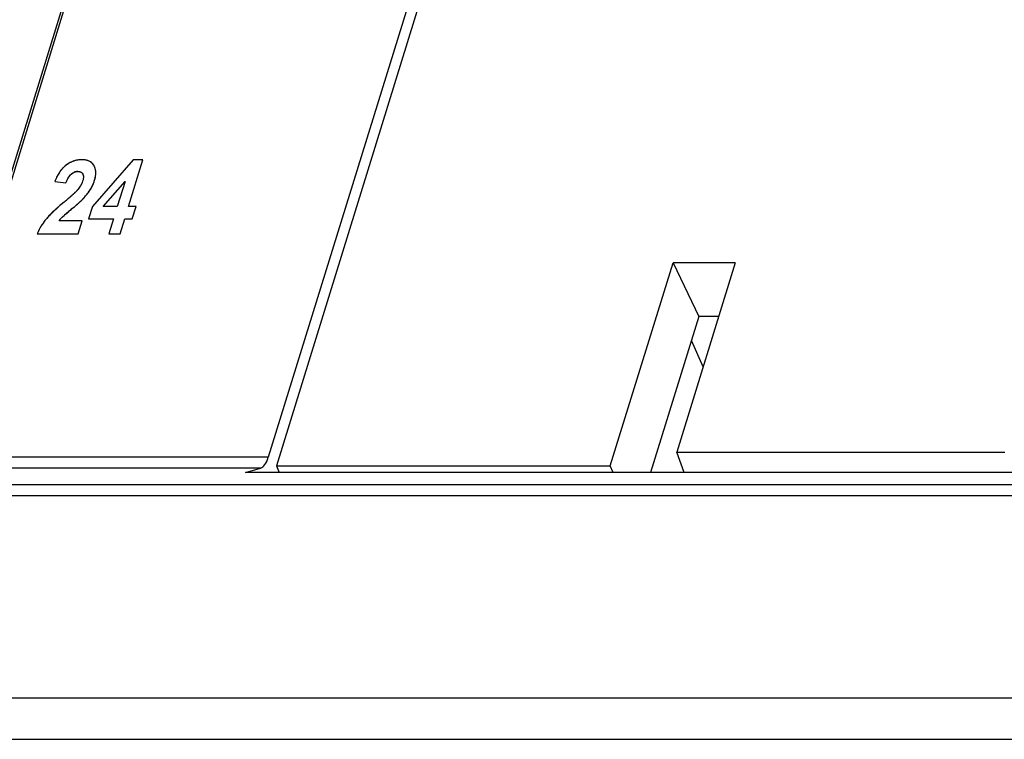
# Model space of a CAD drawing. Header units: millimetres. Extents: x 0 to 420, y 0 to 297.
# Tile 84 of 119: x 247 to 264, y 200 to 212. Entities that reach past the tile are written whole.
import ezdxf

# ---------------------------------------------------------------- set-up
doc = ezdxf.new("R2010")
doc.units = ezdxf.units.MM
doc.header["$LTSCALE"] = 23.1
doc.layers.get('0').update_dxf_attribs({"linetype": 'CONTINUOUS'})
doc.layers.add('03___PRT_ALL_CURVES', color=7, linetype='CONTINUOUS')
doc.layers.add('PRITING', color=7, linetype='CONTINUOUS')

msp = doc.modelspace()

# ---------------------------------------------------------------- linework, layer by layer
at = {"color": 7, "linetype": 'Continuous'}
for p, q in [((246.306, 207.348), (260.918, 254.634)), ((246.313, 207.491), (260.837, 254.491)), ((262.662, 241.437), (251.411, 205.029)), ((262.631, 240.743), (251.549, 204.882)), ((257.219, 204.882), (258.286, 208.332)), ((259.343, 208.332), (258.286, 208.332)), ((258.286, 208.332), (258.725, 207.42)), ((259.343, 208.332), (258.349, 205.117)), ((258.725, 207.42), (257.906, 204.767)), ((259.061, 207.42), (258.725, 207.42)), ((258.796, 206.563), (258.599, 207.01)), ((258.349, 205.117), (263.924, 205.117)), ((258.475, 204.767), (258.349, 205.117)), ((251.411, 205.029), (212.459, 205.029)), ((251.28, 204.843), (212.329, 204.843)), ((251.023, 204.767), (251.28, 204.843)), ((270.423, 204.767), (251.023, 204.767)), ((251.549, 204.882), (257.219, 204.882)), ((251.549, 204.882), (251.596, 204.767)), ((257.269, 204.767), (257.219, 204.882)), ((211.419, 204.567), (272.802, 204.567)), ((211.289, 204.381), (272.671, 204.381)), ((210.24, 200.94), (271.608, 200.94)), ((210.271, 200.238), (271.639, 200.238))]:
    msp.add_line(p, q, dxfattribs=at)
msp.add_ellipse((251.257, 205.34), major_axis=(-0.001, 0.5), ratio=0.391935, start_param=-3.027916, end_param=-2.242518, dxfattribs=at)
at = {"layer": '03___PRT_ALL_CURVES', "color": 4, "linetype": 'Continuous'}
for p, q in [((249.115, 210.081), (248.422, 209.285)), ((249.036, 209.286), (249.282, 210.081)), ((249.282, 210.081), (249.115, 210.081)), ((247.784, 209.71), (247.974, 209.686)), ((248.607, 209.286), (248.977, 209.714)), ((248.977, 209.714), (248.844, 209.286)), ((248.171, 209.568), (248.163, 209.56)), ((248.422, 209.285), (248.357, 209.075)), ((248.844, 209.286), (248.607, 209.286)), ((249.164, 209.286), (249.036, 209.286)), ((249.099, 209.075), (249.164, 209.286)), ((248.249, 209.046), (247.856, 209.046)), ((248.18, 208.823), (248.249, 209.046)), ((248.357, 209.075), (248.779, 209.075)), ((248.779, 209.075), (248.701, 208.823)), ((248.893, 208.823), (248.971, 209.075)), ((248.971, 209.075), (249.099, 209.075)), ((247.487, 208.823), (248.18, 208.823)), ((248.701, 208.823), (248.893, 208.823))]:
    msp.add_line(p, q, dxfattribs=at)
for centre, radius, start, end in [((248.308, 209.579), 0.529, 139.2457, 141.3772), ((248.28, 209.604), 0.492, 136.1229, 139.2563), ((248.253, 209.63), 0.454, 132.8531, 136.122), ((248.232, 209.653), 0.423, 129.3503, 132.8531), ((248.215, 209.673), 0.397, 125.9034, 129.3468), ((248.284, 209.579), 0.513, 122.1223, 125.9117), ((248.264, 209.61), 0.476, 117.4808, 122.1278), ((248.252, 209.632), 0.451, 114.5676, 117.4617), ((248.247, 209.645), 0.437, 111.558, 114.5667), ((248.243, 209.655), 0.427, 108.5118, 111.5565), ((248.24, 209.662), 0.419, 105.328, 108.5104), ((248.239, 209.665), 0.416, 102.2356, 105.3261), ((248.24, 209.665), 0.416, 99.1579, 102.2339), ((248.24, 209.661), 0.42, 96.005, 99.1561), ((248.241, 209.653), 0.428, 92.9247, 96.0035), ((248.241, 209.643), 0.439, 89.9928, 92.9238), ((248.242, 209.654), 0.427, 86.7092, 90.0428), ((248.245, 209.715), 0.366, 82.9952, 86.7125), ((248.252, 209.766), 0.315, 78.9147, 82.9968), ((248.26, 209.807), 0.273, 74.4357, 78.9156), ((248.269, 209.839), 0.239, 69.5459, 74.435), ((248.291, 209.889), 0.185, 52.8361, 61.6004), ((248.296, 209.896), 0.176, 46.7932, 52.7884), ((248.296, 209.896), 0.176, 37.3006, 46.7664), ((248.286, 209.889), 0.188, 29.2498, 37.2766), ((248.247, 209.867), 0.233, 24.3999, 29.3194), ((248.246, 209.866), 0.234, 19.8712, 24.3944), ((248.24, 209.864), 0.24, 15.1858, 19.865), ((248.23, 209.861), 0.251, 10.7589, 15.1819), ((248.692, 209.355), 0.974, 155.3282, 156.6757), ((248.606, 209.395), 0.88, 152.4219, 155.3536), ((248.518, 209.44), 0.781, 150.0236, 152.4083), ((248.454, 209.477), 0.707, 147.5611, 150.0231), ((248.4, 209.512), 0.643, 145.0137, 147.5606), ((248.347, 209.549), 0.579, 141.402, 145.0296), ((248.197, 209.687), 0.201, 125.8327, 132.1126), ((248.175, 209.722), 0.16, 108.3173, 115.6296), ((248.174, 209.726), 0.156, 100.8611, 108.2975), ((248.175, 209.721), 0.16, 89.923, 100.805), ((247.945, 209.892), 0.54, 342.802, 345.4469), ((248.004, 209.877), 0.479, 345.444, 348.3938), ((248.055, 209.866), 0.428, 348.3954, 351.4365), ((248.215, 209.859), 0.266, 6.4898, 10.7551), ((248.098, 209.86), 0.383, 351.4339, 354.8182), ((248.195, 209.856), 0.286, 2.3038, 6.4855), ((248.137, 209.856), 0.344, 354.8165, 358.5448), ((248.169, 209.855), 0.312, 358.5489, 2.305), ((248.767, 209.323), 1.056, 156.6824, 158.4829), ((247.812, 209.888), 0.48, 323.9783, 327.4453), ((247.866, 209.854), 0.416, 327.4421, 331.3468), ((247.912, 209.829), 0.363, 331.3462, 335.6529), ((247.797, 209.947), 0.699, 327.4456, 329.8927), ((247.812, 209.938), 0.681, 329.8935, 332.3885), ((247.823, 209.932), 0.669, 332.3918, 333.9247), ((247.832, 209.928), 0.658, 333.9208, 337.2686), ((247.839, 209.925), 0.651, 337.2726, 338.8367), ((247.842, 209.924), 0.648, 338.836, 342.8275), ((243.427, 214.775), 7.048, 310.2617, 310.539), ((244.268, 213.792), 5.755, 310.5386, 310.8479), ((244.991, 212.956), 4.649, 310.8468, 311.2081), ((245.618, 212.24), 3.698, 311.2069, 311.628), ((246.147, 211.645), 2.901, 311.6268, 312.1111), ((246.588, 211.156), 2.243, 312.1093, 312.6787), ((246.988, 210.723), 1.654, 312.6688, 313.4978), ((247.324, 210.369), 1.166, 313.4959, 314.4516), ((247.567, 210.122), 0.819, 314.4503, 315.5356), ((247.765, 209.928), 0.542, 315.5046, 317.2111), ((247.185, 210.43), 1.479, 316.4376, 317.2738), ((247.278, 210.345), 1.354, 317.2662, 318.6677), ((247.364, 210.269), 1.239, 318.6748, 319.6472), ((247.456, 210.191), 1.118, 319.6299, 321.6832), ((247.548, 210.118), 1.001, 321.6962, 323.1409), ((247.607, 210.074), 0.928, 323.1451, 324.3016), ((247.665, 210.032), 0.855, 324.2926, 326.1742), ((247.719, 209.996), 0.791, 326.1832, 327.4454), ((249.981, 206.852), 3.233, 132.1753, 132.8253), ((250.317, 206.481), 3.734, 131.4785, 132.1736), ((250.69, 206.059), 4.297, 130.9037, 131.4807), ((251.061, 205.632), 4.862, 130.3986, 130.9048), ((251.442, 205.183), 5.451, 129.9317, 130.3991), ((242.245, 216.171), 8.878, 309.9291, 310.2589), ((256.882, 198.662), 13.771, 129.7378, 129.8698), ((243.896, 214.283), 6.543, 309.7341, 310.0397), ((244.781, 213.23), 5.168, 310.0387, 310.4034), ((245.444, 212.45), 4.144, 310.4051, 310.7567), ((245.924, 211.893), 3.409, 310.7571, 311.1234), ((246.318, 211.442), 2.81, 311.1223, 311.5494), ((246.662, 211.054), 2.292, 311.5481, 312.0499), ((246.954, 210.731), 1.856, 312.0492, 312.613), ((247.228, 210.433), 1.451, 312.6041, 313.4457), ((247.47, 210.177), 1.099, 313.4455, 314.378), ((248.308, 208.511), 0.875, 139.1641, 140.9728), ((248.488, 208.356), 1.112, 137.7079, 139.1733), ((248.676, 208.185), 1.366, 136.5682, 137.7162), ((248.888, 207.984), 1.659, 135.4174, 136.5662), ((249.128, 207.748), 1.995, 134.4919, 135.4225), ((249.385, 207.487), 2.362, 133.6283, 134.4926), ((249.676, 207.181), 2.785, 132.8221, 133.6289), ((248.34, 208.662), 0.618, 135.5541, 137.6894), ((248.402, 208.6), 0.706, 133.4587, 135.5534), ((249.604, 207.254), 2.51, 130.8986, 131.502), ((250.902, 205.756), 4.493, 130.3978, 130.9), ((252.35, 204.058), 6.724, 130.22, 130.416), ((253.656, 202.513), 8.747, 130.0185, 130.2192), ((255.219, 200.653), 11.176, 129.8694, 130.0201), ((248.31, 208.495), 0.886, 150.8801, 152.2869), ((248.323, 208.488), 0.901, 149.3968, 150.8798), ((248.338, 208.479), 0.918, 147.8837, 149.3966), ((248.353, 208.469), 0.936, 146.4618, 147.8839), ((248.368, 208.459), 0.954, 145.1186, 146.462), ((248.384, 208.448), 0.974, 143.6558, 145.1181), ((248.401, 208.436), 0.995, 142.2578, 143.6559), ((248.418, 208.423), 1.016, 141.0105, 142.2583), ((248.23, 208.757), 0.472, 139.9643, 142.3777), ((248.283, 208.713), 0.541, 137.688, 139.9653), ((248.263, 208.517), 0.834, 156.846, 158.5426), ((248.273, 208.513), 0.845, 155.4493, 156.8465), ((248.284, 208.508), 0.858, 153.8375, 155.4487), ((248.297, 208.502), 0.872, 152.2866, 153.8375)]:
    msp.add_arc(centre, radius, start, end, dxfattribs=at)
for points in [[(248.379, 210.051), (248.37, 210.056), (248.362, 210.06), (248.352, 210.063)], [(247.993, 209.735), (247.998, 209.745), (248.003, 209.754), (248.007, 209.763)], [(248.007, 209.763), (248.012, 209.772), (248.017, 209.78), (248.022, 209.788)], [(248.022, 209.788), (248.027, 209.795), (248.032, 209.803), (248.037, 209.81)], [(248.037, 209.81), (248.045, 209.82), (248.054, 209.829), (248.062, 209.837)], [(248.08, 209.85), (248.088, 209.857), (248.097, 209.862), (248.106, 209.866)], [(248.175, 209.882), (248.185, 209.882), (248.195, 209.881), (248.203, 209.879)], [(248.203, 209.879), (248.209, 209.878), (248.215, 209.876), (248.22, 209.874)], [(248.22, 209.874), (248.227, 209.871), (248.234, 209.867), (248.24, 209.863)], [(248.24, 209.863), (248.248, 209.856), (248.254, 209.848), (248.259, 209.838)], [(248.259, 209.838), (248.262, 209.833), (248.264, 209.828), (248.265, 209.823)], [(248.268, 209.764), (248.267, 209.757), (248.266, 209.749), (248.264, 209.741)], [(248.265, 209.823), (248.267, 209.817), (248.268, 209.812), (248.269, 209.806)], [(248.27, 209.786), (248.27, 209.779), (248.269, 209.772), (248.268, 209.764)], [(248.269, 209.806), (248.27, 209.799), (248.27, 209.793), (248.27, 209.786)], [(247.974, 209.686), (247.98, 209.703), (247.987, 209.72), (247.993, 209.735)], [(248.2, 209.606), (248.191, 209.593), (248.181, 209.581), (248.171, 209.568)], [(248.257, 209.715), (248.253, 209.703), (248.249, 209.691), (248.243, 209.679)], [(248.264, 209.741), (248.262, 209.733), (248.26, 209.724), (248.257, 209.715)], [(248.239, 209.392), (248.246, 209.398), (248.252, 209.405), (248.258, 209.411)], [(247.917, 209.112), (247.923, 209.118), (247.931, 209.125), (247.941, 209.134)]]:
    msp.add_open_spline(points, degree=3, dxfattribs=at)
at = {"layer": 'PRITING', "color": 4, "linetype": 'Continuous'}
for p, q in [((249.115, 210.081), (248.422, 209.285)), ((249.036, 209.286), (249.282, 210.081)), ((249.282, 210.081), (249.115, 210.081)), ((247.784, 209.71), (247.974, 209.686)), ((248.607, 209.286), (248.977, 209.714)), ((248.977, 209.714), (248.844, 209.286)), ((248.171, 209.568), (248.163, 209.56)), ((248.422, 209.285), (248.357, 209.075)), ((248.844, 209.286), (248.607, 209.286)), ((249.164, 209.286), (249.036, 209.286)), ((249.099, 209.075), (249.164, 209.286)), ((248.249, 209.046), (247.856, 209.046)), ((248.18, 208.823), (248.249, 209.046)), ((248.357, 209.075), (248.779, 209.075)), ((248.779, 209.075), (248.701, 208.823)), ((248.893, 208.823), (248.971, 209.075)), ((248.971, 209.075), (249.099, 209.075)), ((247.487, 208.823), (248.18, 208.823)), ((248.701, 208.823), (248.893, 208.823))]:
    msp.add_line(p, q, dxfattribs=at)
for centre, radius, start, end in [((248.308, 209.579), 0.529, 139.2457, 141.3772), ((248.28, 209.604), 0.492, 136.1229, 139.2563), ((248.253, 209.63), 0.454, 132.8531, 136.122), ((248.232, 209.653), 0.423, 129.3503, 132.8531), ((248.215, 209.673), 0.397, 125.9034, 129.3468), ((248.284, 209.579), 0.513, 122.1223, 125.9117), ((248.264, 209.61), 0.476, 117.4808, 122.1278), ((248.252, 209.632), 0.451, 114.5676, 117.4617), ((248.247, 209.645), 0.437, 111.558, 114.5667), ((248.243, 209.655), 0.427, 108.5118, 111.5565), ((248.24, 209.662), 0.419, 105.328, 108.5104), ((248.239, 209.665), 0.416, 102.2356, 105.3261), ((248.24, 209.665), 0.416, 99.1579, 102.2339), ((248.24, 209.661), 0.42, 96.005, 99.1561), ((248.241, 209.653), 0.428, 92.9247, 96.0035), ((248.241, 209.643), 0.439, 89.9928, 92.9238), ((248.242, 209.654), 0.427, 86.7092, 90.0428), ((248.245, 209.715), 0.366, 82.9952, 86.7125), ((248.252, 209.766), 0.315, 78.9147, 82.9968), ((248.26, 209.807), 0.273, 74.4357, 78.9156), ((248.269, 209.839), 0.239, 69.5459, 74.435), ((248.291, 209.889), 0.185, 52.8361, 61.6004), ((248.296, 209.896), 0.176, 46.7932, 52.7884), ((248.296, 209.896), 0.176, 37.3006, 46.7664), ((248.286, 209.889), 0.188, 29.2498, 37.2766), ((248.247, 209.867), 0.233, 24.3999, 29.3194), ((248.246, 209.866), 0.234, 19.8712, 24.3944), ((248.24, 209.864), 0.24, 15.1858, 19.865), ((248.23, 209.861), 0.251, 10.7589, 15.1819), ((248.692, 209.355), 0.974, 155.3282, 156.6757), ((248.606, 209.395), 0.88, 152.4219, 155.3536), ((248.518, 209.44), 0.781, 150.0236, 152.4083), ((248.454, 209.477), 0.707, 147.5611, 150.0231), ((248.4, 209.512), 0.643, 145.0137, 147.5606), ((248.347, 209.549), 0.579, 141.402, 145.0296), ((248.197, 209.687), 0.201, 125.8327, 132.1126), ((248.175, 209.722), 0.16, 108.3173, 115.6296), ((248.174, 209.726), 0.156, 100.8611, 108.2975), ((248.175, 209.721), 0.16, 89.923, 100.805), ((247.945, 209.892), 0.54, 342.802, 345.4469), ((248.004, 209.877), 0.479, 345.444, 348.3938), ((248.055, 209.866), 0.428, 348.3954, 351.4365), ((248.215, 209.859), 0.266, 6.4898, 10.7551), ((248.098, 209.86), 0.383, 351.4339, 354.8182), ((248.195, 209.856), 0.286, 2.3038, 6.4855), ((248.137, 209.856), 0.344, 354.8165, 358.5448), ((248.169, 209.855), 0.312, 358.5489, 2.305), ((248.767, 209.323), 1.056, 156.6824, 158.4829), ((247.812, 209.888), 0.48, 323.9783, 327.4453), ((247.866, 209.854), 0.416, 327.4421, 331.3468), ((247.912, 209.829), 0.363, 331.3462, 335.6529), ((247.797, 209.947), 0.699, 327.4456, 329.8927), ((247.812, 209.938), 0.681, 329.8935, 332.3885), ((247.823, 209.932), 0.669, 332.3918, 333.9247), ((247.832, 209.928), 0.658, 333.9208, 337.2686), ((247.839, 209.925), 0.651, 337.2726, 338.8367), ((247.842, 209.924), 0.648, 338.836, 342.8275), ((243.427, 214.775), 7.048, 310.2617, 310.539), ((244.268, 213.792), 5.755, 310.5386, 310.8479), ((244.991, 212.956), 4.649, 310.8468, 311.2081), ((245.618, 212.24), 3.698, 311.2069, 311.628), ((246.147, 211.645), 2.901, 311.6268, 312.1111), ((246.588, 211.156), 2.243, 312.1093, 312.6787), ((246.988, 210.723), 1.654, 312.6688, 313.4978), ((247.324, 210.369), 1.166, 313.4959, 314.4516), ((247.567, 210.122), 0.819, 314.4503, 315.5356), ((247.765, 209.928), 0.542, 315.5046, 317.2111), ((247.185, 210.43), 1.479, 316.4376, 317.2738), ((247.278, 210.345), 1.354, 317.2662, 318.6677), ((247.364, 210.269), 1.239, 318.6748, 319.6472), ((247.456, 210.191), 1.118, 319.6299, 321.6832), ((247.548, 210.118), 1.001, 321.6962, 323.1409), ((247.607, 210.074), 0.928, 323.1451, 324.3016), ((247.665, 210.032), 0.855, 324.2926, 326.1742), ((247.719, 209.996), 0.791, 326.1832, 327.4454), ((249.981, 206.852), 3.233, 132.1753, 132.8253), ((250.317, 206.481), 3.734, 131.4785, 132.1736), ((250.69, 206.059), 4.297, 130.9037, 131.4807), ((251.061, 205.632), 4.862, 130.3986, 130.9048), ((251.442, 205.183), 5.451, 129.9317, 130.3991), ((242.245, 216.171), 8.878, 309.9291, 310.2589), ((256.882, 198.662), 13.771, 129.7378, 129.8698), ((243.896, 214.283), 6.543, 309.7341, 310.0397), ((244.781, 213.23), 5.168, 310.0387, 310.4034), ((245.444, 212.45), 4.144, 310.4051, 310.7567), ((245.924, 211.893), 3.409, 310.7571, 311.1234), ((246.318, 211.442), 2.81, 311.1223, 311.5494), ((246.662, 211.054), 2.292, 311.5481, 312.0499), ((246.954, 210.731), 1.856, 312.0492, 312.613), ((247.228, 210.433), 1.451, 312.6041, 313.4457), ((247.47, 210.177), 1.099, 313.4455, 314.378), ((248.308, 208.511), 0.875, 139.1641, 140.9728), ((248.488, 208.356), 1.112, 137.7079, 139.1733), ((248.676, 208.185), 1.366, 136.5682, 137.7162), ((248.888, 207.984), 1.659, 135.4174, 136.5662), ((249.128, 207.748), 1.995, 134.4919, 135.4225), ((249.385, 207.487), 2.362, 133.6283, 134.4926), ((249.676, 207.181), 2.785, 132.8221, 133.6289), ((248.34, 208.662), 0.618, 135.5541, 137.6894), ((248.402, 208.6), 0.706, 133.4587, 135.5534), ((249.604, 207.254), 2.51, 130.8986, 131.502), ((250.902, 205.756), 4.493, 130.3978, 130.9), ((252.35, 204.058), 6.724, 130.22, 130.416), ((253.656, 202.513), 8.747, 130.0185, 130.2192), ((255.219, 200.653), 11.176, 129.8694, 130.0201), ((248.31, 208.495), 0.886, 150.8801, 152.2869), ((248.323, 208.488), 0.901, 149.3968, 150.8798), ((248.338, 208.479), 0.918, 147.8837, 149.3966), ((248.353, 208.469), 0.936, 146.4618, 147.8839), ((248.368, 208.459), 0.954, 145.1186, 146.462), ((248.384, 208.448), 0.974, 143.6558, 145.1181), ((248.401, 208.436), 0.995, 142.2578, 143.6559), ((248.418, 208.423), 1.016, 141.0105, 142.2583), ((248.23, 208.757), 0.472, 139.9643, 142.3777), ((248.283, 208.713), 0.541, 137.688, 139.9653), ((248.263, 208.517), 0.834, 156.846, 158.5426), ((248.273, 208.513), 0.845, 155.4493, 156.8465), ((248.284, 208.508), 0.858, 153.8375, 155.4487), ((248.297, 208.502), 0.872, 152.2866, 153.8375)]:
    msp.add_arc(centre, radius, start, end, dxfattribs=at)
at = {"layer": 'PRITING', "color": 7, "linetype": 'Continuous'}
for centre, radius, start, end in [((248.286, 209.576), 0.517, 123.2076, 125.9031), ((248.273, 209.595), 0.494, 120.4369, 123.2096), ((248.284, 209.887), 0.191, 29.3183, 34.9971), ((248.685, 209.358), 0.968, 155.3023, 156.5911), ((248.778, 209.318), 1.068, 156.6045, 158.4705), ((247.808, 209.94), 0.686, 327.4211, 333.7029), ((247.832, 209.928), 0.659, 333.7325, 337.6056), ((247.84, 209.924), 0.649, 337.6113, 342.8238), ((243.488, 214.701), 6.952, 310.1068, 310.7336), ((245.534, 212.332), 3.822, 310.6732, 311.9741), ((246.559, 211.188), 2.287, 312.0334, 312.6444), ((246.966, 210.746), 1.686, 312.6474, 313.3991), ((247.193, 210.507), 1.356, 313.4019, 314.2405), ((247.561, 210.13), 0.829, 314.1859, 315.4012), ((247.246, 210.374), 1.397, 316.4071, 318.7018), ((247.443, 210.202), 1.135, 318.6673, 322.1801), ((242.098, 216.348), 9.108, 309.9256, 310.1216), ((255.781, 199.983), 12.051, 129.7289, 130.0852), ((244.199, 213.923), 6.073, 309.7096, 309.9596), ((247.638, 210.006), 0.859, 314.2862, 315.2658), ((247.748, 209.897), 0.704, 315.2678, 316.3672), ((249.218, 207.658), 2.123, 133.6622, 135.5135)]:
    msp.add_arc(centre, radius, start, end, dxfattribs=at)
for points, knots in [([(247.907, 209.924), (247.896, 209.912), (247.857, 209.861), (247.826, 209.805), (247.806, 209.762)], [0, 0, 0, 0, 0.259209, 1, 1, 1, 1]), ([(248.241, 210.081), (248.223, 210.081), (248.147, 210.076), (248.073, 210.05), (248.023, 210.021)], [0, 0, 0, 0, 0.241615, 1, 1, 1, 1]), ([(248.37, 210.056), (248.36, 210.06), (248.319, 210.076), (248.275, 210.081), (248.241, 210.081)], [0, 0, 0, 0, 0.236537, 1, 1, 1, 1]), ([(248.44, 209.997), (248.427, 210.016), (248.404, 210.038), (248.377, 210.053), (248.37, 210.056)], [0, 0, 0, 0, 0.738873, 1, 1, 1, 1]), ([(247.993, 209.735), (247.998, 209.744), (248.016, 209.781), (248.039, 209.816), (248.062, 209.837)], [0, 0, 0, 0, 0.240064, 1, 1, 1, 1]), ([(248.175, 209.882), (248.18, 209.882), (248.198, 209.881), (248.215, 209.877), (248.227, 209.871)], [0, 0, 0, 0, 0.264814, 1, 1, 1, 1]), ([(248.259, 209.838), (248.264, 209.829), (248.276, 209.789), (248.267, 209.746), (248.257, 209.715)], [0, 0, 0, 0, 0.237765, 1, 1, 1, 1]), ([(248.461, 209.732), (248.465, 209.745), (248.479, 209.796), (248.484, 209.85), (248.479, 209.889)], [0, 0, 0, 0, 0.260404, 1, 1, 1, 1]), ([(247.628, 209.062), (247.613, 209.043), (247.557, 208.969), (247.512, 208.887), (247.487, 208.823)], [0, 0, 0, 0, 0.259734, 1, 1, 1, 1])]:
    msp.add_open_spline(points, degree=3, knots=knots, dxfattribs=at)
for points in [[(247.983, 209.994), (247.955, 209.974), (247.93, 209.95), (247.907, 209.924)], [(248.479, 209.889), (248.476, 209.921), (248.466, 209.953), (248.45, 209.981)], [(248.062, 209.837), (248.083, 209.855), (248.108, 209.87), (248.135, 209.877)], [(248.135, 209.877), (248.148, 209.88), (248.161, 209.882), (248.175, 209.882)], [(248.227, 209.871), (248.241, 209.864), (248.252, 209.852), (248.259, 209.838)], [(247.974, 209.686), (247.98, 209.703), (247.986, 209.719), (247.993, 209.735)], [(248.217, 209.63), (248.203, 209.608), (248.187, 209.588), (248.171, 209.568)], [(248.243, 209.679), (248.236, 209.662), (248.227, 209.645), (248.217, 209.63)], [(248.257, 209.715), (248.253, 209.703), (248.249, 209.69), (248.243, 209.679)], [(248.171, 209.568), (248.164, 209.561), (248.158, 209.554), (248.151, 209.548)], [(248.34, 209.506), (248.356, 209.527), (248.371, 209.548), (248.386, 209.571)], [(247.943, 209.363), (247.878, 209.309), (247.814, 209.253), (247.752, 209.194)], [(248.099, 209.268), (248.146, 209.308), (248.193, 209.347), (248.238, 209.391)], [(247.704, 209.146), (247.677, 209.119), (247.652, 209.091), (247.628, 209.062)], [(247.856, 209.046), (247.874, 209.07), (247.895, 209.092), (247.917, 209.112)], [(247.917, 209.112), (247.95, 209.144), (247.986, 209.173), (248.021, 209.203)]]:
    msp.add_open_spline(points, degree=3, dxfattribs=at)
at = {"layer": 'PRITING', "color": 4, "linetype": 'Continuous'}
for points in [[(248.379, 210.051), (248.37, 210.056), (248.362, 210.06), (248.352, 210.063)], [(247.993, 209.735), (247.998, 209.745), (248.003, 209.754), (248.007, 209.763)], [(248.007, 209.763), (248.012, 209.772), (248.017, 209.78), (248.022, 209.788)], [(248.022, 209.788), (248.027, 209.795), (248.032, 209.803), (248.037, 209.81)], [(248.037, 209.81), (248.045, 209.82), (248.054, 209.829), (248.062, 209.837)], [(248.08, 209.85), (248.088, 209.857), (248.097, 209.862), (248.106, 209.866)], [(248.175, 209.882), (248.185, 209.882), (248.195, 209.881), (248.203, 209.879)], [(248.203, 209.879), (248.209, 209.878), (248.215, 209.876), (248.22, 209.874)], [(248.22, 209.874), (248.227, 209.871), (248.234, 209.867), (248.24, 209.863)], [(248.24, 209.863), (248.248, 209.856), (248.254, 209.848), (248.259, 209.838)], [(248.259, 209.838), (248.262, 209.833), (248.264, 209.828), (248.265, 209.823)], [(248.268, 209.764), (248.267, 209.757), (248.266, 209.749), (248.264, 209.741)], [(248.265, 209.823), (248.267, 209.817), (248.268, 209.812), (248.269, 209.806)], [(248.27, 209.786), (248.27, 209.779), (248.269, 209.772), (248.268, 209.764)], [(248.269, 209.806), (248.27, 209.799), (248.27, 209.793), (248.27, 209.786)], [(247.974, 209.686), (247.98, 209.703), (247.987, 209.72), (247.993, 209.735)], [(248.2, 209.606), (248.191, 209.593), (248.181, 209.581), (248.171, 209.568)], [(248.257, 209.715), (248.253, 209.703), (248.249, 209.691), (248.243, 209.679)], [(248.264, 209.741), (248.262, 209.733), (248.26, 209.724), (248.257, 209.715)], [(248.239, 209.392), (248.246, 209.398), (248.252, 209.405), (248.258, 209.411)], [(247.917, 209.112), (247.923, 209.118), (247.931, 209.125), (247.941, 209.134)]]:
    msp.add_open_spline(points, degree=3, dxfattribs=at)

doc.saveas('drawing.dxf')
